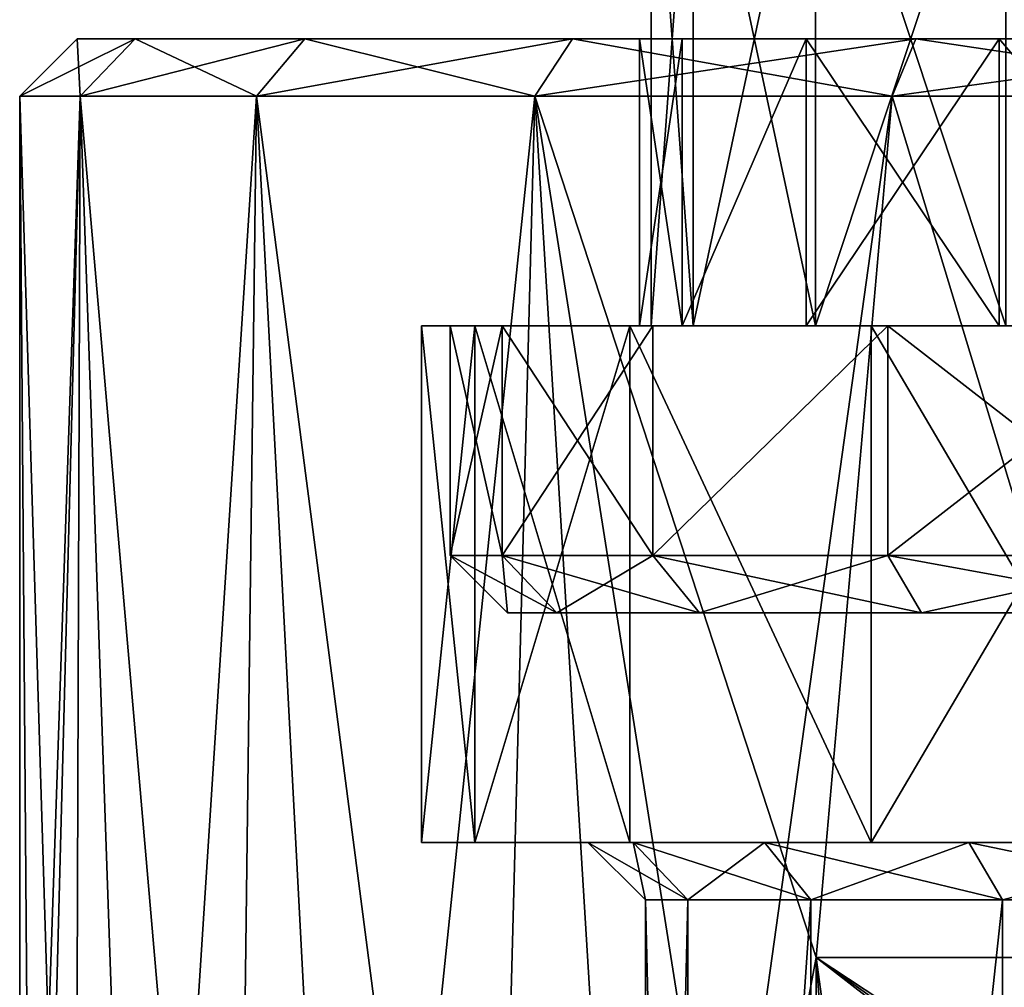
# Model space of a CAD drawing. Header units: millimetres. Extents: x -144 to 364, y -408 to 1133.
# Tile 99 of 256: x -13 to -4, y 30 to 38. Entities that reach past the tile are written whole.
import ezdxf

# ---------------------------------------------------------------- set-up
doc = ezdxf.new("R2010")
doc.units = ezdxf.units.MM
doc.header["$LTSCALE"] = 41.718519
for name, color, linetype in [('173', 7, 'CONTINUOUS'), ('174', 7, 'CONTINUOUS'), ('179', 7, 'CONTINUOUS'), ('183', 7, 'CONTINUOUS'), ('184', 7, 'CONTINUOUS'), ('361', 7, 'CONTINUOUS'), ('362', 7, 'CONTINUOUS'), ('363', 7, 'CONTINUOUS'), ('364', 7, 'CONTINUOUS'), ('370', 7, 'CONTINUOUS'), ('371', 7, 'CONTINUOUS'), ('375', 7, 'CONTINUOUS'), ('376', 7, 'CONTINUOUS'), ('389', 7, 'CONTINUOUS'), ('390', 7, 'CONTINUOUS'), ('391', 7, 'CONTINUOUS'), ('392', 7, 'CONTINUOUS'), ('393', 7, 'CONTINUOUS'), ('396', 7, 'CONTINUOUS'), ('397', 7, 'CONTINUOUS'), ('398', 7, 'CONTINUOUS'), ('400', 7, 'CONTINUOUS'), ('401', 7, 'CONTINUOUS'), ('402', 7, 'CONTINUOUS'), ('403', 7, 'CONTINUOUS'), ('404', 7, 'CONTINUOUS'), ('405', 7, 'CONTINUOUS')]:
    doc.layers.add(name, color=color, linetype=linetype)

msp = doc.modelspace()

# ---------------------------------------------------------------- linework, layer by layer
at = {"layer": '173', "color": 7, "linetype": 'CONTINUOUS', "true_color": 0xaaaaaa}
for points in [[(-7.1805, 15.25, 2.3332), (-7.55, 15.25), (-7.1805, 30.75, 2.333), (-7.1805, 15.25, 2.3332)], [(-7.1805, 30.75, 2.333), (-7.55, 15.25), (-7.55, 30.75), (-7.1805, 30.75, 2.333)], [(-6.108, 15.25, 4.4379), (-7.1805, 15.25, 2.3332), (-6.1081, 30.75, 4.4378), (-6.108, 15.25, 4.4379)], [(-6.1081, 30.75, 4.4378), (-7.1805, 15.25, 2.3332), (-7.1805, 30.75, 2.333), (-6.1081, 30.75, 4.4378)], [(-4.4378, 30.75, 6.1081), (-6.108, 15.25, 4.4379), (-6.1081, 30.75, 4.4378), (-4.4378, 30.75, 6.1081)], [(-4.4377, 15.25, 6.1081), (-6.108, 15.25, 4.4379), (-4.4378, 30.75, 6.1081), (-4.4377, 15.25, 6.1081)], [(-2.3331, 30.75, 7.1805), (-4.4377, 15.25, 6.1081), (-4.4378, 30.75, 6.1081), (-2.3331, 30.75, 7.1805)], [(-2.333, 15.25, 7.1805), (-4.4377, 15.25, 6.1081), (-2.3331, 30.75, 7.1805), (-2.333, 15.25, 7.1805)]]:
    msp.add_3dface(points, dxfattribs=at)
at = {"layer": '174', "color": 7, "linetype": 'CONTINUOUS', "true_color": 0xaaaaaa}
for points in [[(-9.035, 31.25, -2.9357), (-9.5, 31.25), (-7.656, 31.25, -2.4875), (-9.035, 31.25, -2.9357)], [(-9.5, 31.25), (-9.035, 31.25, 2.9357), (-8.05, 31.25), (-9.5, 31.25)], [(-9.5, 31.25), (-8.05, 31.25), (-7.656, 31.25, -2.4875), (-9.5, 31.25)], [(-7.6857, 31.25, -5.584), (-9.035, 31.25, -2.9357), (-6.5126, 31.25, -4.7316), (-7.6857, 31.25, -5.584)], [(-6.5126, 31.25, -4.7316), (-9.035, 31.25, -2.9357), (-7.656, 31.25, -2.4875), (-6.5126, 31.25, -4.7316)], [(-9.035, 31.25, 2.9357), (-7.6857, 31.25, 5.584), (-6.5126, 31.25, 4.7316), (-9.035, 31.25, 2.9357)], [(-8.05, 31.25), (-9.035, 31.25, 2.9357), (-7.656, 31.25, 2.4875), (-8.05, 31.25)], [(-7.656, 31.25, 2.4875), (-9.035, 31.25, 2.9357), (-6.5126, 31.25, 4.7316), (-7.656, 31.25, 2.4875)], [(-5.584, 31.25, -7.6857), (-7.6857, 31.25, -5.584), (-2.4876, 31.25, -7.656), (-5.584, 31.25, -7.6857)], [(-2.4876, 31.25, -7.656), (-7.6857, 31.25, -5.584), (-4.7317, 31.25, -6.5126), (-2.4876, 31.25, -7.656)], [(-4.7317, 31.25, -6.5126), (-7.6857, 31.25, -5.584), (-6.5126, 31.25, -4.7316), (-4.7317, 31.25, -6.5126)], [(-7.6857, 31.25, 5.584), (-5.584, 31.25, 7.6857), (-4.7317, 31.25, 6.5126), (-7.6857, 31.25, 5.584)], [(-6.5126, 31.25, 4.7316), (-7.6857, 31.25, 5.584), (-4.7317, 31.25, 6.5126), (-6.5126, 31.25, 4.7316)], [(-2.9356, 31.25, -9.035), (-5.584, 31.25, -7.6857), (2.9356, 31.25, -9.035), (-2.9356, 31.25, -9.035)], [(2.9356, 31.25, -9.035), (-5.584, 31.25, -7.6857), (0, 31.25, -8.05), (2.9356, 31.25, -9.035)], [(0, 31.25, -8.05), (-5.584, 31.25, -7.6857), (-2.4876, 31.25, -7.656), (0, 31.25, -8.05)], [(-5.584, 31.25, 7.6857), (-2.9356, 31.25, 9.035), (0, 31.25, 8.05), (-5.584, 31.25, 7.6857)], [(-4.7317, 31.25, 6.5126), (-5.584, 31.25, 7.6857), (-2.4876, 31.25, 7.656), (-4.7317, 31.25, 6.5126)], [(-2.4876, 31.25, 7.656), (-5.584, 31.25, 7.6857), (0, 31.25, 8.05), (-2.4876, 31.25, 7.656)]]:
    msp.add_3dface(points, dxfattribs=at)
at = {"layer": '179', "color": 7, "linetype": 'CONTINUOUS', "true_color": 0xaaaaaa}
for points in [[(-7.55, 15.25), (-7.1805, 15.25, -2.3332), (-7.55, 30.75), (-7.55, 15.25)], [(-7.55, 30.75), (-7.1805, 15.25, -2.3332), (-7.1805, 30.75, -2.333), (-7.55, 30.75)], [(-7.1805, 15.25, -2.3332), (-6.108, 15.25, -4.4379), (-6.1081, 30.75, -4.4378), (-7.1805, 15.25, -2.3332)], [(-7.1805, 30.75, -2.333), (-7.1805, 15.25, -2.3332), (-6.1081, 30.75, -4.4378), (-7.1805, 30.75, -2.333)], [(-6.1081, 30.75, -4.4378), (-6.108, 15.25, -4.4379), (-4.4378, 30.75, -6.1081), (-6.1081, 30.75, -4.4378)], [(-6.108, 15.25, -4.4379), (-4.4377, 15.25, -6.1081), (-4.4378, 30.75, -6.1081), (-6.108, 15.25, -4.4379)], [(-4.4378, 30.75, -6.1081), (-4.4377, 15.25, -6.1081), (-2.3331, 30.75, -7.1805), (-4.4378, 30.75, -6.1081)], [(-4.4377, 15.25, -6.1081), (-2.333, 15.25, -7.1805), (-2.3331, 30.75, -7.1805), (-4.4377, 15.25, -6.1081)]]:
    msp.add_3dface(points, dxfattribs=at)
at = {"layer": '183', "color": 7, "linetype": 'CONTINUOUS', "true_color": 0xaaaaaa}
for points in [[(-7.55, 30.75), (-8.05, 31.25), (-7.656, 31.25, 2.4875), (-7.55, 30.75)], [(-7.1805, 30.75, 2.333), (-7.55, 30.75), (-7.656, 31.25, 2.4875), (-7.1805, 30.75, 2.333)], [(-7.1805, 30.75, 2.333), (-7.656, 31.25, 2.4875), (-6.5126, 31.25, 4.7316), (-7.1805, 30.75, 2.333)], [(-6.1081, 30.75, 4.4378), (-7.1805, 30.75, 2.333), (-6.5126, 31.25, 4.7316), (-6.1081, 30.75, 4.4378)], [(-6.1081, 30.75, 4.4378), (-6.5126, 31.25, 4.7316), (-4.7317, 31.25, 6.5126), (-6.1081, 30.75, 4.4378)], [(-4.4378, 30.75, 6.1081), (-6.1081, 30.75, 4.4378), (-4.7317, 31.25, 6.5126), (-4.4378, 30.75, 6.1081)], [(-4.4378, 30.75, 6.1081), (-4.7317, 31.25, 6.5126), (-2.4876, 31.25, 7.656), (-4.4378, 30.75, 6.1081)], [(-2.3331, 30.75, 7.1805), (-4.4378, 30.75, 6.1081), (-2.4876, 31.25, 7.656), (-2.3331, 30.75, 7.1805)]]:
    msp.add_3dface(points, dxfattribs=at)
at = {"layer": '184', "color": 7, "linetype": 'CONTINUOUS', "true_color": 0xaaaaaa}
for points in [[(-8.05, 31.25), (-7.55, 30.75), (-7.1805, 30.75, -2.333), (-8.05, 31.25)], [(-7.656, 31.25, -2.4875), (-8.05, 31.25), (-7.1805, 30.75, -2.333), (-7.656, 31.25, -2.4875)], [(-6.5126, 31.25, -4.7316), (-7.656, 31.25, -2.4875), (-6.1081, 30.75, -4.4378), (-6.5126, 31.25, -4.7316)], [(-7.656, 31.25, -2.4875), (-7.1805, 30.75, -2.333), (-6.1081, 30.75, -4.4378), (-7.656, 31.25, -2.4875)], [(-4.7317, 31.25, -6.5126), (-6.5126, 31.25, -4.7316), (-4.4378, 30.75, -6.1081), (-4.7317, 31.25, -6.5126)], [(-6.5126, 31.25, -4.7316), (-6.1081, 30.75, -4.4378), (-4.4378, 30.75, -6.1081), (-6.5126, 31.25, -4.7316)], [(-2.4876, 31.25, -7.656), (-4.7317, 31.25, -6.5126), (-2.3331, 30.75, -7.1805), (-2.4876, 31.25, -7.656)], [(-4.7317, 31.25, -6.5126), (-4.4378, 30.75, -6.1081), (-2.3331, 30.75, -7.1805), (-4.7317, 31.25, -6.5126)]]:
    msp.add_3dface(points, dxfattribs=at)
at = {"layer": '361', "color": 7, "linetype": 'CONTINUOUS', "true_color": 0xaaaaaa}
for points in [[(-7.1329, 40.75, 2.3176), (-7.5, 40.75), (-7.1329, 35.75, 2.3176), (-7.1329, 40.75, 2.3176)], [(-7.1329, 35.75, 2.3176), (-7.5, 40.75), (-7.5, 35.75), (-7.1329, 35.75, 2.3176)], [(-6.0676, 40.75, 4.4084), (-7.1329, 40.75, 2.3176), (-6.0676, 35.75, 4.4084), (-6.0676, 40.75, 4.4084)], [(-6.0676, 35.75, 4.4084), (-7.1329, 40.75, 2.3176), (-7.1329, 35.75, 2.3176), (-6.0676, 35.75, 4.4084)], [(-4.4083, 40.75, 6.0677), (-6.0676, 40.75, 4.4084), (-4.4083, 35.75, 6.0677), (-4.4083, 40.75, 6.0677)], [(-4.4083, 35.75, 6.0677), (-6.0676, 40.75, 4.4084), (-6.0676, 35.75, 4.4084), (-4.4083, 35.75, 6.0677)]]:
    msp.add_3dface(points, dxfattribs=at)
at = {"layer": '362', "color": 7, "linetype": 'CONTINUOUS', "true_color": 0xaaaaaa}
for points in [[(-7.5, 35.75), (-7.6, 35.75), (-7.228, 35.75, 2.3485), (-7.5, 35.75)], [(-7.6, 35.75), (-7.5, 35.75), (-7.1329, 35.75, -2.3176), (-7.6, 35.75)], [(-7.228, 35.75, -2.3485), (-7.6, 35.75), (-7.1329, 35.75, -2.3176), (-7.228, 35.75, -2.3485)], [(-7.1329, 35.75, 2.3176), (-7.5, 35.75), (-7.228, 35.75, 2.3485), (-7.1329, 35.75, 2.3176)], [(-6.0676, 35.75, 4.4084), (-7.1329, 35.75, 2.3176), (-7.228, 35.75, 2.3485), (-6.0676, 35.75, 4.4084)], [(-6.1485, 35.75, 4.4672), (-6.0676, 35.75, 4.4084), (-7.228, 35.75, 2.3485), (-6.1485, 35.75, 4.4672)], [(-6.1485, 35.75, -4.4672), (-7.228, 35.75, -2.3485), (-6.0676, 35.75, -4.4084), (-6.1485, 35.75, -4.4672)], [(-6.0676, 35.75, -4.4084), (-7.228, 35.75, -2.3485), (-7.1329, 35.75, -2.3176), (-6.0676, 35.75, -4.4084)], [(-4.4083, 35.75, 6.0677), (-6.0676, 35.75, 4.4084), (-6.1485, 35.75, 4.4672), (-4.4083, 35.75, 6.0677)], [(-4.4672, 35.75, 6.1485), (-4.4083, 35.75, 6.0677), (-6.1485, 35.75, 4.4672), (-4.4672, 35.75, 6.1485)], [(-4.4672, 35.75, -6.1485), (-6.1485, 35.75, -4.4672), (-4.4083, 35.75, -6.0677), (-4.4672, 35.75, -6.1485)], [(-4.4083, 35.75, -6.0677), (-6.1485, 35.75, -4.4672), (-6.0676, 35.75, -4.4084), (-4.4083, 35.75, -6.0677)], [(-2.3177, 35.75, 7.1329), (-4.4083, 35.75, 6.0677), (-4.4672, 35.75, 6.1485), (-2.3177, 35.75, 7.1329)], [(-2.3485, 35.75, 7.228), (-2.3177, 35.75, 7.1329), (-4.4672, 35.75, 6.1485), (-2.3485, 35.75, 7.228)], [(-2.3485, 35.75, -7.228), (-4.4672, 35.75, -6.1485), (-2.3177, 35.75, -7.1329), (-2.3485, 35.75, -7.228)], [(-2.3177, 35.75, -7.1329), (-4.4672, 35.75, -6.1485), (-4.4083, 35.75, -6.0677), (-2.3177, 35.75, -7.1329)]]:
    msp.add_3dface(points, dxfattribs=at)
at = {"layer": '363', "color": 7, "linetype": 'CONTINUOUS', "true_color": 0xaaaaaa}
for points in [[(-8.7973, 35.75, 2.8584), (-9.25, 35.75), (-8.7973, 33.75, 2.8584), (-8.7973, 35.75, 2.8584)], [(-8.7973, 33.75, 2.8584), (-9.25, 35.75), (-9.25, 33.75), (-8.7973, 33.75, 2.8584)], [(-7.4834, 35.75, 5.437), (-8.7973, 35.75, 2.8584), (-7.4834, 33.75, 5.437), (-7.4834, 35.75, 5.437)], [(-7.4834, 33.75, 5.437), (-8.7973, 35.75, 2.8584), (-8.7973, 33.75, 2.8584), (-7.4834, 33.75, 5.437)], [(-5.437, 35.75, 7.4834), (-7.4834, 35.75, 5.437), (-7.4834, 33.75, 5.437), (-5.437, 35.75, 7.4834)], [(-5.437, 33.75, 7.4834), (-5.437, 35.75, 7.4834), (-7.4834, 33.75, 5.437), (-5.437, 33.75, 7.4834)], [(-2.8584, 35.75, 8.7973), (-5.437, 35.75, 7.4834), (-2.8585, 33.75, 8.7973), (-2.8584, 35.75, 8.7973)], [(-2.8585, 33.75, 8.7973), (-5.437, 35.75, 7.4834), (-5.437, 33.75, 7.4834), (-2.8585, 33.75, 8.7973)]]:
    msp.add_3dface(points, dxfattribs=at)
at = {"layer": '364', "color": 7, "linetype": 'CONTINUOUS', "true_color": 0xaaaaaa}
for points in [[(-8.3218, 33.25, 2.7038), (-8.75, 33.25), (-2.5673, 33.25, 2.5592), (-8.3218, 33.25, 2.7038)], [(-8.75, 33.25), (-8.3218, 33.25, -2.7038), (-3.625, 33.25), (-8.75, 33.25)], [(-2.5673, 33.25, 2.5592), (-8.75, 33.25), (-3.5, 33.25, 2.0207), (-2.5673, 33.25, 2.5592)], [(-3.5, 33.25, 2.0207), (-8.75, 33.25), (-3.5, 33.25, 0.9437), (-3.5, 33.25, 2.0207)], [(-3.5, 33.25, 0.9437), (-8.75, 33.25), (-3.625, 33.25), (-3.5, 33.25, 0.9437)], [(-7.0789, 33.25, 5.1431), (-8.3218, 33.25, 2.7038), (0, 33.25, 4.0415), (-7.0789, 33.25, 5.1431)], [(0, 33.25, 4.0415), (-8.3218, 33.25, 2.7038), (-0.9327, 33.25, 3.503), (0, 33.25, 4.0415)], [(-0.9327, 33.25, 3.503), (-8.3218, 33.25, 2.7038), (-1.8125, 33.25, 3.1393), (-0.9327, 33.25, 3.503)], [(-1.8125, 33.25, 3.1393), (-8.3218, 33.25, 2.7038), (-2.5673, 33.25, 2.5592), (-1.8125, 33.25, 3.1393)], [(-8.3218, 33.25, -2.7038), (-7.0789, 33.25, -5.1431), (-1.8125, 33.25, -3.1393), (-8.3218, 33.25, -2.7038)], [(-3.625, 33.25), (-8.3218, 33.25, -2.7038), (-3.5, 33.25, -0.9437), (-3.625, 33.25)], [(-3.5, 33.25, -0.9437), (-8.3218, 33.25, -2.7038), (-3.5, 33.25, -2.0207), (-3.5, 33.25, -0.9437)], [(-3.5, 33.25, -2.0207), (-8.3218, 33.25, -2.7038), (-2.5673, 33.25, -2.5592), (-3.5, 33.25, -2.0207)], [(-2.5673, 33.25, -2.5592), (-8.3218, 33.25, -2.7038), (-1.8125, 33.25, -3.1393), (-2.5673, 33.25, -2.5592)], [(-5.1431, 33.25, 7.0789), (-7.0789, 33.25, 5.1431), (5.1431, 33.25, 7.0789), (-5.1431, 33.25, 7.0789)], [(5.1431, 33.25, 7.0789), (-7.0789, 33.25, 5.1431), (7.0789, 33.25, 5.1431), (5.1431, 33.25, 7.0789)], [(7.0789, 33.25, 5.1431), (-7.0789, 33.25, 5.1431), (0, 33.25, 4.0415), (7.0789, 33.25, 5.1431)], [(-5.1431, 33.25, -7.0789), (7.0789, 33.25, -5.1431), (-7.0789, 33.25, -5.1431), (-5.1431, 33.25, -7.0789)], [(-7.0789, 33.25, -5.1431), (7.0789, 33.25, -5.1431), (0, 33.25, -4.0415), (-7.0789, 33.25, -5.1431)], [(-1.8125, 33.25, -3.1393), (-7.0789, 33.25, -5.1431), (-0.9327, 33.25, -3.503), (-1.8125, 33.25, -3.1393)], [(-0.9327, 33.25, -3.503), (-7.0789, 33.25, -5.1431), (0, 33.25, -4.0415), (-0.9327, 33.25, -3.503)], [(-2.7038, 33.25, 8.3218), (-5.1431, 33.25, 7.0789), (2.7038, 33.25, 8.3218), (-2.7038, 33.25, 8.3218)], [(2.7038, 33.25, 8.3218), (-5.1431, 33.25, 7.0789), (5.1431, 33.25, 7.0789), (2.7038, 33.25, 8.3218)], [(5.1431, 33.25, -7.0789), (7.0789, 33.25, -5.1431), (-5.1431, 33.25, -7.0789), (5.1431, 33.25, -7.0789)], [(-2.7038, 33.25, -8.3218), (5.1431, 33.25, -7.0789), (-5.1431, 33.25, -7.0789), (-2.7038, 33.25, -8.3218)]]:
    msp.add_3dface(points, dxfattribs=at)
at = {"layer": '370', "color": 7, "linetype": 'CONTINUOUS', "true_color": 0xaaaaaa}
for points in [[(-7.5, 40.75), (-7.1329, 40.75, -2.3176), (-7.5, 35.75), (-7.5, 40.75)], [(-7.5, 35.75), (-7.1329, 40.75, -2.3176), (-7.1329, 35.75, -2.3176), (-7.5, 35.75)], [(-7.1329, 40.75, -2.3176), (-6.0676, 40.75, -4.4084), (-7.1329, 35.75, -2.3176), (-7.1329, 40.75, -2.3176)], [(-6.0676, 40.75, -4.4084), (-6.0676, 35.75, -4.4084), (-7.1329, 35.75, -2.3176), (-6.0676, 40.75, -4.4084)], [(-6.0676, 40.75, -4.4084), (-4.4083, 40.75, -6.0677), (-6.0676, 35.75, -4.4084), (-6.0676, 40.75, -4.4084)], [(-4.4083, 40.75, -6.0677), (-4.4083, 35.75, -6.0677), (-6.0676, 35.75, -4.4084), (-4.4083, 40.75, -6.0677)]]:
    msp.add_3dface(points, dxfattribs=at)
at = {"layer": '371', "color": 7, "linetype": 'CONTINUOUS', "true_color": 0xaaaaaa}
for points in [[(-9.25, 33.75), (-9.25, 35.75), (-8.7973, 35.75, -2.8584), (-9.25, 33.75)], [(-9.25, 33.75), (-8.7973, 35.75, -2.8584), (-8.7973, 33.75, -2.8584), (-9.25, 33.75)], [(-8.7973, 35.75, -2.8584), (-7.4834, 35.75, -5.437), (-8.7973, 33.75, -2.8584), (-8.7973, 35.75, -2.8584)], [(-8.7973, 33.75, -2.8584), (-7.4834, 35.75, -5.437), (-7.4834, 33.75, -5.437), (-8.7973, 33.75, -2.8584)], [(-7.4834, 35.75, -5.437), (-5.437, 35.75, -7.4834), (-7.4834, 33.75, -5.437), (-7.4834, 35.75, -5.437)], [(-7.4834, 33.75, -5.437), (-5.437, 35.75, -7.4834), (-5.437, 33.75, -7.4834), (-7.4834, 33.75, -5.437)], [(-5.437, 35.75, -7.4834), (-2.8584, 35.75, -8.7973), (-5.437, 33.75, -7.4834), (-5.437, 35.75, -7.4834)], [(-5.437, 33.75, -7.4834), (-2.8584, 35.75, -8.7973), (-2.8585, 33.75, -8.7973), (-5.437, 33.75, -7.4834)]]:
    msp.add_3dface(points, dxfattribs=at)
at = {"layer": '375', "color": 7, "linetype": 'CONTINUOUS', "true_color": 0xaaaaaa}
for points in [[(-8.7973, 33.75, 2.8584), (-9.25, 33.75), (-8.3218, 33.25, 2.7038), (-8.7973, 33.75, 2.8584)], [(-9.25, 33.75), (-8.75, 33.25), (-8.3218, 33.25, 2.7038), (-9.25, 33.75)], [(-7.4834, 33.75, 5.437), (-8.7973, 33.75, 2.8584), (-7.0789, 33.25, 5.1431), (-7.4834, 33.75, 5.437)], [(-8.7973, 33.75, 2.8584), (-8.3218, 33.25, 2.7038), (-7.0789, 33.25, 5.1431), (-8.7973, 33.75, 2.8584)], [(-5.437, 33.75, 7.4834), (-7.4834, 33.75, 5.437), (-5.1431, 33.25, 7.0789), (-5.437, 33.75, 7.4834)], [(-7.4834, 33.75, 5.437), (-7.0789, 33.25, 5.1431), (-5.1431, 33.25, 7.0789), (-7.4834, 33.75, 5.437)], [(-2.8585, 33.75, 8.7973), (-5.437, 33.75, 7.4834), (-2.7038, 33.25, 8.3218), (-2.8585, 33.75, 8.7973)], [(-5.437, 33.75, 7.4834), (-5.1431, 33.25, 7.0789), (-2.7038, 33.25, 8.3218), (-5.437, 33.75, 7.4834)]]:
    msp.add_3dface(points, dxfattribs=at)
at = {"layer": '376', "color": 7, "linetype": 'CONTINUOUS', "true_color": 0xaaaaaa}
for points in [[(-8.75, 33.25), (-9.25, 33.75), (-8.7973, 33.75, -2.8584), (-8.75, 33.25)], [(-8.3218, 33.25, -2.7038), (-8.75, 33.25), (-8.7973, 33.75, -2.8584), (-8.3218, 33.25, -2.7038)], [(-8.3218, 33.25, -2.7038), (-8.7973, 33.75, -2.8584), (-7.4834, 33.75, -5.437), (-8.3218, 33.25, -2.7038)], [(-7.0789, 33.25, -5.1431), (-8.3218, 33.25, -2.7038), (-7.4834, 33.75, -5.437), (-7.0789, 33.25, -5.1431)], [(-7.0789, 33.25, -5.1431), (-7.4834, 33.75, -5.437), (-5.437, 33.75, -7.4834), (-7.0789, 33.25, -5.1431)], [(-5.1431, 33.25, -7.0789), (-7.0789, 33.25, -5.1431), (-5.437, 33.75, -7.4834), (-5.1431, 33.25, -7.0789)], [(-5.1431, 33.25, -7.0789), (-5.437, 33.75, -7.4834), (-2.8585, 33.75, -8.7973), (-5.1431, 33.25, -7.0789)], [(-2.7038, 33.25, -8.3218), (-5.1431, 33.25, -7.0789), (-2.8585, 33.75, -8.7973), (-2.7038, 33.25, -8.3218)]]:
    msp.add_3dface(points, dxfattribs=at)
at = {"layer": '389', "color": 7, "linetype": 'CONTINUOUS', "true_color": 0xaaaaaa}
for points in [[(-9.035, 31.25, 2.9357), (-9.5, 31.25), (-9.0351, 35.75, 2.9356), (-9.035, 31.25, 2.9357)], [(-9.0351, 35.75, 2.9356), (-9.5, 31.25), (-9.5, 35.75), (-9.0351, 35.75, 2.9356)], [(-7.6856, 35.75, 5.584), (-9.035, 31.25, 2.9357), (-9.0351, 35.75, 2.9356), (-7.6856, 35.75, 5.584)], [(-7.6857, 31.25, 5.584), (-9.035, 31.25, 2.9357), (-7.6856, 35.75, 5.584), (-7.6857, 31.25, 5.584)], [(-5.584, 31.25, 7.6857), (-7.6857, 31.25, 5.584), (-7.6856, 35.75, 5.584), (-5.584, 31.25, 7.6857)], [(-5.5839, 35.75, 7.6857), (-5.584, 31.25, 7.6857), (-7.6856, 35.75, 5.584), (-5.5839, 35.75, 7.6857)], [(-2.9356, 31.25, 9.035), (-5.584, 31.25, 7.6857), (-2.9357, 35.75, 9.035), (-2.9356, 31.25, 9.035)], [(-2.9357, 35.75, 9.035), (-5.584, 31.25, 7.6857), (-5.5839, 35.75, 7.6857), (-2.9357, 35.75, 9.035)]]:
    msp.add_3dface(points, dxfattribs=at)
at = {"layer": '390', "color": 7, "linetype": 'CONTINUOUS', "true_color": 0xaaaaaa}
for points in [[(-9.25, 35.75), (-8.7973, 35.75, 2.8584), (-9.5, 35.75), (-9.25, 35.75)], [(-9.25, 35.75), (-9.5, 35.75), (-9.0351, 35.75, -2.9356), (-9.25, 35.75)], [(-8.7973, 35.75, 2.8584), (-9.0351, 35.75, 2.9356), (-9.5, 35.75), (-8.7973, 35.75, 2.8584)], [(-8.7973, 35.75, -2.8584), (-9.25, 35.75), (-9.0351, 35.75, -2.9356), (-8.7973, 35.75, -2.8584)], [(-8.7973, 35.75, 2.8584), (-7.4834, 35.75, 5.437), (-9.0351, 35.75, 2.9356), (-8.7973, 35.75, 2.8584)], [(-7.4834, 35.75, 5.437), (-7.6856, 35.75, 5.584), (-9.0351, 35.75, 2.9356), (-7.4834, 35.75, 5.437)], [(-7.4834, 35.75, -5.437), (-8.7973, 35.75, -2.8584), (-9.0351, 35.75, -2.9356), (-7.4834, 35.75, -5.437)], [(-7.6856, 35.75, -5.584), (-7.4834, 35.75, -5.437), (-9.0351, 35.75, -2.9356), (-7.6856, 35.75, -5.584)], [(-7.4834, 35.75, 5.437), (-5.437, 35.75, 7.4834), (-7.6856, 35.75, 5.584), (-7.4834, 35.75, 5.437)], [(-5.437, 35.75, 7.4834), (-5.5839, 35.75, 7.6857), (-7.6856, 35.75, 5.584), (-5.437, 35.75, 7.4834)], [(-5.437, 35.75, -7.4834), (-7.4834, 35.75, -5.437), (-7.6856, 35.75, -5.584), (-5.437, 35.75, -7.4834)], [(-5.5839, 35.75, -7.6857), (-5.437, 35.75, -7.4834), (-7.6856, 35.75, -5.584), (-5.5839, 35.75, -7.6857)], [(-5.437, 35.75, 7.4834), (-2.8584, 35.75, 8.7973), (-5.5839, 35.75, 7.6857), (-5.437, 35.75, 7.4834)], [(-2.8584, 35.75, 8.7973), (-2.9357, 35.75, 9.035), (-5.5839, 35.75, 7.6857), (-2.8584, 35.75, 8.7973)], [(-2.8584, 35.75, -8.7973), (-5.437, 35.75, -7.4834), (-5.5839, 35.75, -7.6857), (-2.8584, 35.75, -8.7973)], [(-2.9357, 35.75, -9.035), (-2.8584, 35.75, -8.7973), (-5.5839, 35.75, -7.6857), (-2.9357, 35.75, -9.035)]]:
    msp.add_3dface(points, dxfattribs=at)
at = {"layer": '391', "color": 7, "linetype": 'CONTINUOUS', "true_color": 0xaaaaaa}
for points in [[(-7.228, 35.75, 2.3485), (-7.6, 35.75), (-7.2281, 38.25, 2.3485), (-7.228, 35.75, 2.3485)], [(-7.2281, 38.25, 2.3485), (-7.6, 35.75), (-7.6, 38.25), (-7.2281, 38.25, 2.3485)], [(-6.1485, 38.25, 4.4671), (-7.228, 35.75, 2.3485), (-7.2281, 38.25, 2.3485), (-6.1485, 38.25, 4.4671)], [(-6.1485, 35.75, 4.4672), (-7.228, 35.75, 2.3485), (-6.1485, 38.25, 4.4671), (-6.1485, 35.75, 4.4672)], [(-4.4672, 35.75, 6.1485), (-6.1485, 35.75, 4.4672), (-4.4671, 38.25, 6.1486), (-4.4672, 35.75, 6.1485)], [(-4.4671, 38.25, 6.1486), (-6.1485, 35.75, 4.4672), (-6.1485, 38.25, 4.4671), (-4.4671, 38.25, 6.1486)], [(-2.3485, 35.75, 7.228), (-4.4672, 35.75, 6.1485), (-4.4671, 38.25, 6.1486), (-2.3485, 35.75, 7.228)], [(-2.3485, 38.25, 7.228), (-2.3485, 35.75, 7.228), (-4.4671, 38.25, 6.1486), (-2.3485, 38.25, 7.228)]]:
    msp.add_3dface(points, dxfattribs=at)
at = {"layer": '392', "color": 7, "linetype": 'CONTINUOUS', "true_color": 0xaaaaaa}
for points in [[(-7.6, 38.25), (-12.5, 38.25), (-11.9937, 38.25, 3.5216), (-7.6, 38.25)], [(-12.5, 38.25), (-7.6, 38.25), (-7.2281, 38.25, -2.3485), (-12.5, 38.25)], [(-11.9937, 38.25, -3.5216), (-12.5, 38.25), (-7.2281, 38.25, -2.3485), (-11.9937, 38.25, -3.5216)], [(-6.1485, 38.25, 4.4671), (-7.2281, 38.25, 2.3485), (-11.9937, 38.25, 3.5216), (-6.1485, 38.25, 4.4671)], [(-10.5157, 38.25, 6.7579), (-6.1485, 38.25, 4.4671), (-11.9937, 38.25, 3.5216), (-10.5157, 38.25, 6.7579)], [(-7.2281, 38.25, 2.3485), (-7.6, 38.25), (-11.9937, 38.25, 3.5216), (-7.2281, 38.25, 2.3485)], [(-10.5157, 38.25, -6.7579), (-11.9937, 38.25, -3.5216), (-4.4671, 38.25, -6.1486), (-10.5157, 38.25, -6.7579)], [(-4.4671, 38.25, -6.1486), (-11.9937, 38.25, -3.5216), (-6.1485, 38.25, -4.4671), (-4.4671, 38.25, -6.1486)], [(-6.1485, 38.25, -4.4671), (-11.9937, 38.25, -3.5216), (-7.2281, 38.25, -2.3485), (-6.1485, 38.25, -4.4671)], [(-2.3485, 38.25, 7.228), (-4.4671, 38.25, 6.1486), (-10.5157, 38.25, 6.7579), (-2.3485, 38.25, 7.228)], [(-8.1858, 38.25, 9.4468), (-2.3485, 38.25, 7.228), (-10.5157, 38.25, 6.7579), (-8.1858, 38.25, 9.4468)], [(-4.4671, 38.25, 6.1486), (-6.1485, 38.25, 4.4671), (-10.5157, 38.25, 6.7579), (-4.4671, 38.25, 6.1486)], [(-8.1858, 38.25, -9.4468), (-10.5157, 38.25, -6.7579), (8.1858, 38.25, -9.4468), (-8.1858, 38.25, -9.4468)], [(8.1858, 38.25, -9.4468), (-10.5157, 38.25, -6.7579), (0, 38.25, -7.6), (8.1858, 38.25, -9.4468)], [(0, 38.25, -7.6), (-10.5157, 38.25, -6.7579), (-2.3485, 38.25, -7.228), (0, 38.25, -7.6)], [(-2.3485, 38.25, -7.228), (-10.5157, 38.25, -6.7579), (-4.4671, 38.25, -6.1486), (-2.3485, 38.25, -7.228)], [(0, 38.25, 7.6), (-2.3485, 38.25, 7.228), (-8.1858, 38.25, 9.4468), (0, 38.25, 7.6)], [(10.5157, 38.25, 6.7579), (0, 38.25, 7.6), (-8.1858, 38.25, 9.4468), (10.5157, 38.25, 6.7579)], [(-5.1927, 38.25, -11.3704), (-8.1858, 38.25, -9.4468), (5.1927, 38.25, -11.3704), (-5.1927, 38.25, -11.3704)], [(5.1927, 38.25, -11.3704), (-8.1858, 38.25, -9.4468), (8.1858, 38.25, -9.4468), (5.1927, 38.25, -11.3704)], [(8.1858, 38.25, 9.4468), (10.5157, 38.25, 6.7579), (-8.1858, 38.25, 9.4468), (8.1858, 38.25, 9.4468)], [(-5.1927, 38.25, 11.3704), (8.1858, 38.25, 9.4468), (-8.1858, 38.25, 9.4468), (-5.1927, 38.25, 11.3704)], [(-1.779, 38.25, -12.3728), (-5.1927, 38.25, -11.3704), (1.779, 38.25, -12.3728), (-1.779, 38.25, -12.3728)], [(1.779, 38.25, -12.3728), (-5.1927, 38.25, -11.3704), (5.1927, 38.25, -11.3704), (1.779, 38.25, -12.3728)], [(5.1927, 38.25, 11.3704), (8.1858, 38.25, 9.4468), (-5.1927, 38.25, 11.3704), (5.1927, 38.25, 11.3704)], [(-1.779, 38.25, 12.3728), (5.1927, 38.25, 11.3704), (-5.1927, 38.25, 11.3704), (-1.779, 38.25, 12.3728)]]:
    msp.add_3dface(points, dxfattribs=at)
at = {"layer": '393', "color": 7, "linetype": 'CONTINUOUS', "true_color": 0xaaaaaa}
for points in [[(-12.8805, 22.25, 1.7588), (-12.5241, 22.25, 3.4853), (-13, 37.75), (-12.8805, 22.25, 1.7588)], [(-13, 37.75), (-12.5241, 22.25, 3.4853), (-12.4734, 37.75, 3.6625), (-13, 37.75)], [(-13, 22.25), (-12.8805, 22.25, 1.7588), (-13, 37.75), (-13, 22.25)], [(-12.5241, 22.25, 3.4853), (-11.9374, 22.25, 5.1477), (-12.4734, 37.75, 3.6625), (-12.5241, 22.25, 3.4853)], [(-11.9374, 22.25, 5.1477), (-11.1312, 22.25, 6.7153), (-12.4734, 37.75, 3.6625), (-11.9374, 22.25, 5.1477)], [(-12.4734, 37.75, 3.6625), (-11.1312, 22.25, 6.7153), (-10.9364, 37.75, 7.0282), (-12.4734, 37.75, 3.6625)], [(-11.1312, 22.25, 6.7153), (-10.1204, 22.25, 8.1596), (-10.9364, 37.75, 7.0282), (-11.1312, 22.25, 6.7153)], [(-10.1204, 22.25, 8.1596), (-8.9234, 22.25, 9.4537), (-10.9364, 37.75, 7.0282), (-10.1204, 22.25, 8.1596)], [(-10.9364, 37.75, 7.0282), (-8.9234, 22.25, 9.4537), (-8.5133, 37.75, 9.8247), (-10.9364, 37.75, 7.0282)], [(-8.9234, 22.25, 9.4537), (-7.5623, 22.25, 10.5741), (-8.5133, 37.75, 9.8247), (-8.9234, 22.25, 9.4537)], [(-6.0622, 22.25, 11.5), (-6.0622, 30.25, 11.5), (-8.5133, 37.75, 9.8247), (-6.0622, 22.25, 11.5)], [(-8.5133, 37.75, 9.8247), (-6.0622, 30.25, 11.5), (-5.4005, 37.75, 11.8252), (-8.5133, 37.75, 9.8247)], [(-7.5623, 22.25, 10.5741), (-6.0622, 22.25, 11.5), (-8.5133, 37.75, 9.8247), (-7.5623, 22.25, 10.5741)], [(-6.0622, 30.25, 11.5), (-3.1224, 30.25, 12.6195), (-5.4005, 37.75, 11.8252), (-6.0622, 30.25, 11.5)], [(-5.4005, 37.75, 11.8252), (-3.1224, 30.25, 12.6195), (-1.8501, 37.75, 12.8677), (-5.4005, 37.75, 11.8252)]]:
    msp.add_3dface(points, dxfattribs=at)
at = {"layer": '396', "color": 7, "linetype": 'CONTINUOUS', "true_color": 0xaaaaaa}
for points in [[(-9.5, 31.25), (-9.035, 31.25, -2.9357), (-9.5, 35.75), (-9.5, 31.25)], [(-9.5, 35.75), (-9.035, 31.25, -2.9357), (-9.0351, 35.75, -2.9356), (-9.5, 35.75)], [(-9.035, 31.25, -2.9357), (-7.6857, 31.25, -5.584), (-9.0351, 35.75, -2.9356), (-9.035, 31.25, -2.9357)], [(-7.6857, 31.25, -5.584), (-7.6856, 35.75, -5.584), (-9.0351, 35.75, -2.9356), (-7.6857, 31.25, -5.584)], [(-7.6857, 31.25, -5.584), (-5.584, 31.25, -7.6857), (-7.6856, 35.75, -5.584), (-7.6857, 31.25, -5.584)], [(-5.584, 31.25, -7.6857), (-5.5839, 35.75, -7.6857), (-7.6856, 35.75, -5.584), (-5.584, 31.25, -7.6857)], [(-5.584, 31.25, -7.6857), (-2.9356, 31.25, -9.035), (-5.5839, 35.75, -7.6857), (-5.584, 31.25, -7.6857)], [(-2.9356, 31.25, -9.035), (-2.9357, 35.75, -9.035), (-5.5839, 35.75, -7.6857), (-2.9356, 31.25, -9.035)]]:
    msp.add_3dface(points, dxfattribs=at)
at = {"layer": '397', "color": 7, "linetype": 'CONTINUOUS', "true_color": 0xaaaaaa}
for points in [[(-7.6, 35.75), (-7.228, 35.75, -2.3485), (-7.6, 38.25), (-7.6, 35.75)], [(-7.6, 38.25), (-7.228, 35.75, -2.3485), (-7.2281, 38.25, -2.3485), (-7.6, 38.25)], [(-7.228, 35.75, -2.3485), (-6.1485, 38.25, -4.4671), (-7.2281, 38.25, -2.3485), (-7.228, 35.75, -2.3485)], [(-7.228, 35.75, -2.3485), (-6.1485, 35.75, -4.4672), (-6.1485, 38.25, -4.4671), (-7.228, 35.75, -2.3485)], [(-6.1485, 35.75, -4.4672), (-4.4672, 35.75, -6.1485), (-6.1485, 38.25, -4.4671), (-6.1485, 35.75, -4.4672)], [(-4.4672, 35.75, -6.1485), (-4.4671, 38.25, -6.1486), (-6.1485, 38.25, -4.4671), (-4.4672, 35.75, -6.1485)], [(-4.4672, 35.75, -6.1485), (-2.3485, 35.75, -7.228), (-4.4671, 38.25, -6.1486), (-4.4672, 35.75, -6.1485)], [(-2.3485, 35.75, -7.228), (-2.3485, 38.25, -7.228), (-4.4671, 38.25, -6.1486), (-2.3485, 35.75, -7.228)]]:
    msp.add_3dface(points, dxfattribs=at)
at = {"layer": '398', "color": 7, "linetype": 'CONTINUOUS', "true_color": 0xaaaaaa}
for points in [[(-13, 22.25), (-13, 37.75), (-12.4734, 37.75, -3.6625), (-13, 22.25)], [(-13, 22.25), (-12.4734, 37.75, -3.6625), (-12.8805, 22.25, -1.7588), (-13, 22.25)], [(-12.8805, 22.25, -1.7588), (-12.4734, 37.75, -3.6625), (-12.5241, 22.25, -3.4853), (-12.8805, 22.25, -1.7588)], [(-12.5241, 22.25, -3.4853), (-12.4734, 37.75, -3.6625), (-11.9374, 22.25, -5.1477), (-12.5241, 22.25, -3.4853)], [(-12.4734, 37.75, -3.6625), (-10.9364, 37.75, -7.0282), (-11.9374, 22.25, -5.1477), (-12.4734, 37.75, -3.6625)], [(-11.9374, 22.25, -5.1477), (-10.9364, 37.75, -7.0282), (-11.1312, 22.25, -6.7153), (-11.9374, 22.25, -5.1477)], [(-11.1312, 22.25, -6.7153), (-10.9364, 37.75, -7.0282), (-10.1204, 22.25, -8.1596), (-11.1312, 22.25, -6.7153)], [(-10.9364, 37.75, -7.0282), (-8.5133, 37.75, -9.8247), (-10.1204, 22.25, -8.1596), (-10.9364, 37.75, -7.0282)], [(-10.1204, 22.25, -8.1596), (-8.5133, 37.75, -9.8247), (-8.9234, 22.25, -9.4537), (-10.1204, 22.25, -8.1596)], [(-8.9234, 22.25, -9.4537), (-8.5133, 37.75, -9.8247), (-7.5623, 22.25, -10.5741), (-8.9234, 22.25, -9.4537)], [(-8.5133, 37.75, -9.8247), (-5.4005, 37.75, -11.8252), (-7.5623, 22.25, -10.5741), (-8.5133, 37.75, -9.8247)], [(-7.5623, 22.25, -10.5741), (-5.4005, 37.75, -11.8252), (-6.0622, 30.25, -11.5), (-7.5623, 22.25, -10.5741)], [(-6.0622, 30.25, -11.5), (-5.4005, 37.75, -11.8252), (-3.1224, 30.25, -12.6195), (-6.0622, 30.25, -11.5)], [(-5.4005, 37.75, -11.8252), (-1.8501, 37.75, -12.8677), (-3.1224, 30.25, -12.6195), (-5.4005, 37.75, -11.8252)], [(-6.0622, 22.25, -11.5), (-7.5623, 22.25, -10.5741), (-6.0622, 30.25, -11.5), (-6.0622, 22.25, -11.5)]]:
    msp.add_3dface(points, dxfattribs=at)
at = {"layer": '400', "color": 7, "linetype": 'CONTINUOUS', "true_color": 0xaaaaaa}
for points in [[(-12.5, 38.25), (-13, 37.75), (-12.4734, 37.75, 3.6625), (-12.5, 38.25)], [(-11.9937, 38.25, 3.5216), (-12.5, 38.25), (-12.4734, 37.75, 3.6625), (-11.9937, 38.25, 3.5216)], [(-11.9937, 38.25, 3.5216), (-12.4734, 37.75, 3.6625), (-10.9364, 37.75, 7.0282), (-11.9937, 38.25, 3.5216)], [(-10.5157, 38.25, 6.7579), (-11.9937, 38.25, 3.5216), (-10.9364, 37.75, 7.0282), (-10.5157, 38.25, 6.7579)], [(-10.5157, 38.25, 6.7579), (-10.9364, 37.75, 7.0282), (-8.5133, 37.75, 9.8247), (-10.5157, 38.25, 6.7579)], [(-8.1858, 38.25, 9.4468), (-10.5157, 38.25, 6.7579), (-8.5133, 37.75, 9.8247), (-8.1858, 38.25, 9.4468)], [(-8.1858, 38.25, 9.4468), (-8.5133, 37.75, 9.8247), (-5.4005, 37.75, 11.8252), (-8.1858, 38.25, 9.4468)], [(-5.1927, 38.25, 11.3704), (-8.1858, 38.25, 9.4468), (-5.4005, 37.75, 11.8252), (-5.1927, 38.25, 11.3704)], [(-5.1927, 38.25, 11.3704), (-5.4005, 37.75, 11.8252), (-1.8501, 37.75, 12.8677), (-5.1927, 38.25, 11.3704)], [(-1.779, 38.25, 12.3728), (-5.1927, 38.25, 11.3704), (-1.8501, 37.75, 12.8677), (-1.779, 38.25, 12.3728)]]:
    msp.add_3dface(points, dxfattribs=at)
at = {"layer": '401', "color": 7, "linetype": 'CONTINUOUS', "true_color": 0xaaaaaa}
for points in [[(-12.5, 38.25), (-11.9937, 38.25, -3.5216), (-13, 37.75), (-12.5, 38.25)], [(-13, 37.75), (-11.9937, 38.25, -3.5216), (-12.4734, 37.75, -3.6625), (-13, 37.75)], [(-11.9937, 38.25, -3.5216), (-10.5157, 38.25, -6.7579), (-12.4734, 37.75, -3.6625), (-11.9937, 38.25, -3.5216)], [(-10.5157, 38.25, -6.7579), (-10.9364, 37.75, -7.0282), (-12.4734, 37.75, -3.6625), (-10.5157, 38.25, -6.7579)], [(-10.5157, 38.25, -6.7579), (-8.1858, 38.25, -9.4468), (-10.9364, 37.75, -7.0282), (-10.5157, 38.25, -6.7579)], [(-8.1858, 38.25, -9.4468), (-8.5133, 37.75, -9.8247), (-10.9364, 37.75, -7.0282), (-8.1858, 38.25, -9.4468)], [(-8.1858, 38.25, -9.4468), (-5.1927, 38.25, -11.3704), (-8.5133, 37.75, -9.8247), (-8.1858, 38.25, -9.4468)], [(-5.1927, 38.25, -11.3704), (-5.4005, 37.75, -11.8252), (-8.5133, 37.75, -9.8247), (-5.1927, 38.25, -11.3704)], [(-5.1927, 38.25, -11.3704), (-1.779, 38.25, -12.3728), (-5.4005, 37.75, -11.8252), (-5.1927, 38.25, -11.3704)], [(-1.779, 38.25, -12.3728), (-1.8501, 37.75, -12.8677), (-5.4005, 37.75, -11.8252), (-1.779, 38.25, -12.3728)]]:
    msp.add_3dface(points, dxfattribs=at)
at = {"layer": '402', "color": 7, "linetype": 'CONTINUOUS', "true_color": 0xaaaaaa}
for points in [[(-6.0622, 22.25, -11.5), (-6.0622, 30.25, -11.5), (6.0622, 30.25, -11.5), (-6.0622, 22.25, -11.5)], [(-6.0622, 22.25, -11.5), (6.0622, 30.25, -11.5), (-5.4738, 21.9862, -11.5), (-6.0622, 22.25, -11.5)], [(6.0622, 30.25, -11.5), (-4.899, 21.75, -11.5), (-5.4738, 21.9862, -11.5), (6.0622, 30.25, -11.5)], [(4.899, 21.75, -11.5), (-4.899, 21.75, -11.5), (6.0622, 30.25, -11.5), (4.899, 21.75, -11.5)]]:
    msp.add_3dface(points, dxfattribs=at)
at = {"layer": '403', "color": 7, "linetype": 'CONTINUOUS', "true_color": 0xaaaaaa}
for points in [[(-6.0622, 30.25, -11.5), (-3.1224, 30.25, -12.6195), (0, 30.25, -13), (-6.0622, 30.25, -11.5)], [(-6.0622, 30.25, -11.5), (0, 30.25, -13), (3.1224, 30.25, -12.6195), (-6.0622, 30.25, -11.5)], [(-6.0622, 30.25, -11.5), (3.1224, 30.25, -12.6195), (6.0622, 30.25, -11.5), (-6.0622, 30.25, -11.5)]]:
    msp.add_3dface(points, dxfattribs=at)
at = {"layer": '404', "color": 7, "linetype": 'CONTINUOUS', "true_color": 0xaaaaaa}
msp.add_3dface([(6.0622, 30.25, 11.5), (-3.1224, 30.25, 12.6195), (-6.0622, 30.25, 11.5), (6.0622, 30.25, 11.5)], dxfattribs=at)
at = {"layer": '405', "color": 7, "linetype": 'CONTINUOUS', "true_color": 0xaaaaaa}
for points in [[(6.0622, 30.25, 11.5), (-6.0622, 30.25, 11.5), (6.0622, 22.25, 11.5), (6.0622, 30.25, 11.5)], [(-6.0622, 30.25, 11.5), (-6.0622, 22.25, 11.5), (-5.4735, 21.9861, 11.5), (-6.0622, 30.25, 11.5)], [(6.0622, 22.25, 11.5), (-6.0622, 30.25, 11.5), (5.4738, 21.9862, 11.5), (6.0622, 22.25, 11.5)], [(-6.0622, 30.25, 11.5), (-4.899, 21.75, 11.5), (4.899, 21.75, 11.5), (-6.0622, 30.25, 11.5)], [(-4.899, 21.75, 11.5), (-6.0622, 30.25, 11.5), (-5.4735, 21.9861, 11.5), (-4.899, 21.75, 11.5)], [(-6.0622, 30.25, 11.5), (4.899, 21.75, 11.5), (5.4738, 21.9862, 11.5), (-6.0622, 30.25, 11.5)]]:
    msp.add_3dface(points, dxfattribs=at)

doc.saveas('drawing.dxf')
